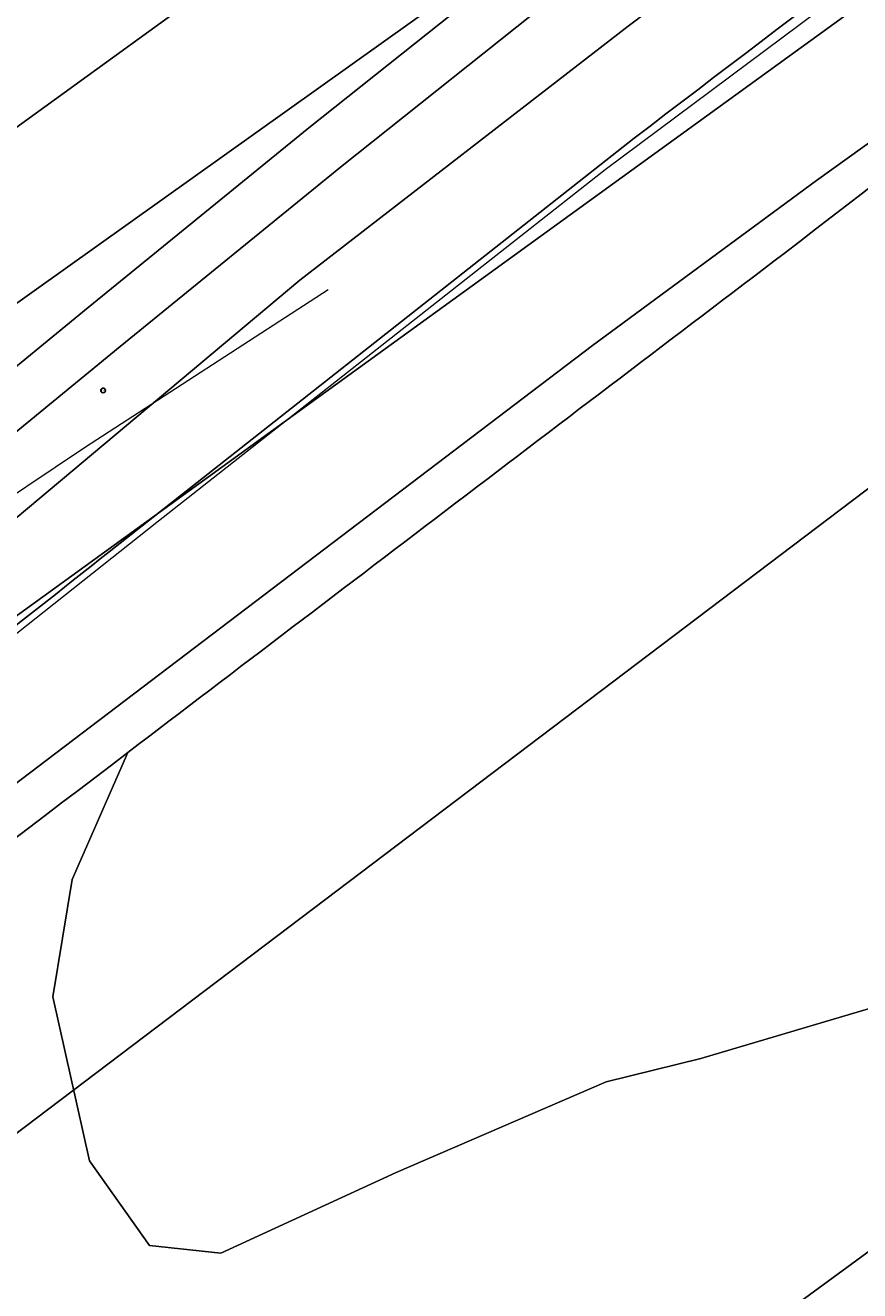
# Model space of a CAD drawing. Header units: metres. Extents: x 237319 to 238937, y 510065 to 511489.
# Tile 17 of 176: x 237830 to 237856, y 510716 to 510756. Entities that reach past the tile are written whole.
import ezdxf
from ezdxf.enums import TextEntityAlignment as Align

# ---------------------------------------------------------------- set-up
doc = ezdxf.new("R2010")
doc.units = ezdxf.units.M
for name, color, linetype, lineweight in [('B-WE-FV-GELEIDING_WILDRASTER-G', 252, 'Continuous', 18), ('B-WE-GR-BEPLANTING_CULTUUR_BOSPLANTSOEN-GV', 252, 'Continuous', 18), ('B-WE-GR-GROENVOORZIENING-GV', 252, 'Continuous', 18), ('B-WE-IE-MEUBILAIR-S', 252, 'Continuous', 25), ('B-WE-IE-MEUBILAIR_WEGMEUBILAIR-G', 252, 'Continuous', 18), ('B-WE-KG-GRENS_PERCEEL-GV', 252, 'Continuous', 18), ('B-WE-OG-TERREIN_BEGROEID-GV', 252, 'Continuous', 18), ('B-WE-VH-GESLOTENVERHARDING-GV', 252, 'Continuous', 18), ('B-WE-VH-GESLOTENVERHARDING_ASFALT-GV', 252, 'Continuous', 18), ('B-WE-VH-HALFVERHARDING_GRASBETONSTEEN-GV', 252, 'Continuous', 18)]:
    doc.layers.add(name, color=color, linetype=linetype, lineweight=lineweight)
doc.styles.add('NLCS-ISO', font='isocpeur.ttf', dxfattribs={"height": 2.5})

# ---------------------------------------------------------------- blocks, each defined once
blk = doc.blocks.new('brk-2025')
at = {"layer": 'B-WE-KG-GRENS_PERCEEL-GV', "flags": 128}
for points in [[(237524.492, 510519.535), (237622.889, 510589.989), (237627.349, 510591.309), (237634.559, 510596.58), (237643.009, 510601.9), (237763.725, 510689.375), (238008.479, 510866.606), (238064.227, 510905.568)], [(238064.227, 510905.568), (238008.479, 510866.606), (237763.725, 510689.375), (237643.009, 510601.9), (237634.559, 510596.58), (237627.349, 510591.309), (237622.889, 510589.989), (237524.492, 510519.535)], [(237600.64, 510568.089), (237611.019, 510574.879), (237620.039, 510580.69), (237618.739, 510582.819), (237627.399, 510588.6), (237643.158, 510595.841), (237644.098, 510596.531), (237651.951, 510602.228), (237770.415, 510688.166), (237788.284, 510700.857), (237805.434, 510713.438), (237809.899, 510716.826), (237815.434, 510721.026), (237847.853, 510745.629), (237854.973, 510750.87), (237872.762, 510763.63), (237984.549, 510843.585), (238034.938, 510879.617)], [(238068.573, 510901.466), (237820.655, 510713.893), (237815.434, 510721.026), (237809.899, 510716.826), (237815.112, 510709.782), (237651.677, 510594.664)]]:
    blk.add_lwpolyline(points, dxfattribs=at)
blk.add_lwpolyline([(237815.434, 510721.026), (237820.655, 510713.893), (238068.573, 510901.466), (238067.104, 510902.853), (238049.697, 510889.958), (238034.938, 510879.617), (237984.549, 510843.585), (237872.762, 510763.63), (237854.973, 510750.87), (237847.853, 510745.629)], close=True, dxfattribs=at)
blk = doc.blocks.new('SIE-MEUBILAIR_PAAL_HECTOMETER-SO')
blk.add_circle((0, 0), 0.75)
at = {"style": 'NLCS-ISO'}
blk.add_text('hm', height=0.75, dxfattribs=at).set_placement((0.16, 0.07), align=Align.MIDDLE_CENTER)
blk = doc.blocks.new('bgt-2025')
at = {"layer": 'B-WE-FV-GELEIDING_WILDRASTER-G', "flags": 128}
blk.add_lwpolyline([(237812.869, 510725.086), (237815.671, 510725.496), (237834.072, 510740.066), (237848.256, 510751.215), (237880.259, 510775.12), (237913.844, 510799.376), (237955.01, 510829.107), (237996.84, 510859.265), (238036.375, 510887.867), (238076.613, 510916.966), (238119.207, 510947.7), (238159.527, 510976.75), (238195.224, 511002.572)], dxfattribs=at)
at = {"layer": 'B-WE-GR-BEPLANTING_CULTUUR_BOSPLANTSOEN-GV', "flags": 128}
blk.add_lwpolyline([(237833.105, 510732.715), (237831.338, 510728.685), (237830.726, 510724.953), (237831.889, 510719.754), (237833.787, 510717.063), (237836.051, 510716.818), (237841.621, 510719.387), (237848.293, 510722.262), (237851.292, 510722.996), (237857.222, 510724.756), (237875.117, 510735.857), (237888.227, 510746.212), (237907.121, 510762.73), (237909.555, 510764.614), (237912.797, 510765.149), (237913.238, 510768.739), (237913.483, 510770.435)], dxfattribs=at)
at = {"layer": 'B-WE-GR-BEPLANTING_CULTUUR_BOSPLANTSOEN-GV'}
for points in [[(237869.903, 510760.76, 0.002548), (237853.941, 510748.55)], [(237853.941, 510748.55, 0.000231), (237833.105, 510732.715)]]:
    blk.add_lwpolyline(points, format="xyb", dxfattribs=at)
at = {"layer": 'B-WE-GR-GROENVOORZIENING-GV', "flags": 128}
for points in [[(237908.535, 510802.567), (237891.612, 510790.283), (237880.82, 510782.538), (237854.201, 510762.563), (237846.958, 510756.949), (237839.853, 510751.292), (237832.86, 510745.594), (237820.852, 510735.762), (237815.308, 510731.223), (237811.471, 510727.911), (237810.347, 510729), (237811.856, 510726.772), (237812.538, 510727.288), (237813.495, 510726.005), (237814.49, 510726.27), (237815.247, 510727.15), (237819.021, 510730.74), (237826.105, 510737.27), (237838.562, 510747.7), (237848.994, 510755.76), (237863.406, 510766.64), (237878.824, 510777.75), (237898.34, 510791.74), (237912.415, 510801.726)], [(237912.415, 510801.726), (237898.34, 510791.74), (237878.824, 510777.75), (237863.406, 510766.64), (237848.994, 510755.76), (237838.562, 510747.7), (237826.105, 510737.27), (237819.021, 510730.74), (237815.247, 510727.15), (237814.49, 510726.27), (237813.495, 510726.005), (237814.339, 510724.697)], [(237832.507, 510739.078), (237849.181, 510752.208)]]:
    blk.add_lwpolyline(points, dxfattribs=at)
at = {"layer": 'B-WE-GR-GROENVOORZIENING-GV'}
for points in [[(237849.181, 510752.208, -0.003982), (237865.391, 510764.409)], [(237814.339, 510724.697, -0.000398), (237832.507, 510739.078)]]:
    blk.add_lwpolyline(points, format="xyb", dxfattribs=at)
at = {"layer": 'B-WE-IE-MEUBILAIR_WEGMEUBILAIR-G', "flags": 128}
blk.add_lwpolyline([(237839.46, 510747.394), (237831.723, 510742.386), (237828.026, 510739.905), (237820.732, 510734.667), (237810.789, 510727.52), (237804.917, 510723.223), (237802.539, 510721.461), (237795.405, 510715.859), (237786.056, 510708.418), (237775.684, 510700.124), (237763.692, 510690.785), (237752.609, 510682.602)], dxfattribs=at)
at = {"layer": 'B-WE-OG-TERREIN_BEGROEID-GV', "flags": 128}
for points in [[(237912.308, 510762.344), (237912.797, 510765.149), (237909.555, 510764.614), (237907.121, 510762.73), (237888.227, 510746.212), (237875.117, 510735.857), (237857.222, 510724.756), (237851.292, 510722.996), (237848.293, 510722.262), (237841.621, 510719.387), (237836.051, 510716.818), (237833.787, 510717.063), (237831.889, 510719.754), (237830.726, 510724.953), (237831.338, 510728.685), (237833.105, 510732.715)], [(237837.264, 510702.717), (237842.279, 510706.415), (237851.859, 510713.382), (237883.944, 510736.879), (237907.88, 510754.352)], [(237849.181, 510752.208), (237832.507, 510739.078)]]:
    blk.add_lwpolyline(points, dxfattribs=at)
at = {"layer": 'B-WE-OG-TERREIN_BEGROEID-GV'}
for points in [[(237865.391, 510764.409, 0.003982), (237849.181, 510752.208)], [(237853.941, 510748.55, -0.002548), (237869.903, 510760.76)], [(237833.105, 510732.715, -0.000231), (237853.941, 510748.55)], [(237832.507, 510739.078, 0.000398), (237814.339, 510724.697)], [(237833.105, 510732.715, 0.000586), (237816.283, 510719.853)], [(237816.283, 510719.853, -0.000586), (237833.105, 510732.715)]]:
    blk.add_lwpolyline(points, format="xyb", dxfattribs=at)
at = {"layer": 'B-WE-VH-GESLOTENVERHARDING-GV', "flags": 128}
blk.add_lwpolyline([(237907.88, 510754.352), (237883.944, 510736.879), (237851.859, 510713.382), (237842.279, 510706.415), (237837.264, 510702.717)], dxfattribs=at)
at = {"layer": 'B-WE-VH-GESLOTENVERHARDING_ASFALT-GV', "flags": 128}
for points in [[(237776.008, 510714.154), (237799.373, 510730.839), (237799.439, 510730.749), (237799.745, 510730.971), (237800.061, 510731.2), (237800.512, 510731.527), (237803.201, 510733.473), (237803.343, 510733.576), (237804.972, 510734.755), (237805.11, 510734.855), (237805.457, 510735.106), (237876.741, 510786.72), (237874.15, 510790.222), (237872.736, 510789.207), (237848.781, 510772.474), (237838.334, 510765.383), (237825.14, 510755.804), (237812.752, 510746.851), (237803.066, 510739.869), (237802.719, 510739.855), (237802.51, 510739.703), (237795.831, 510734.867)], [(237808.011, 510731.616), (237853.231, 510763.835), (237879.235, 510783.349), (237876.741, 510786.72), (237805.457, 510735.106)], [(237819.839, 510737), (237831.848, 510746.833), (237838.849, 510752.538), (237845.97, 510758.207), (237853.231, 510763.835), (237808.011, 510731.616)]]:
    blk.add_lwpolyline(points, dxfattribs=at)
at = {"layer": 'B-WE-VH-HALFVERHARDING_GRASBETONSTEEN-GV', "flags": 128}
blk.add_lwpolyline([(237907.597, 510803.863), (237890.676, 510791.58), (237879.873, 510783.828), (237879.235, 510783.349), (237853.231, 510763.835), (237845.97, 510758.207), (237838.849, 510752.538), (237831.848, 510746.833), (237819.839, 510737), (237814.278, 510732.448), (237810.347, 510729), (237811.471, 510727.911), (237815.308, 510731.223), (237820.852, 510735.762), (237832.86, 510745.594), (237839.853, 510751.292), (237846.958, 510756.949), (237854.201, 510762.563), (237880.82, 510782.538), (237891.612, 510790.283), (237908.535, 510802.567)], dxfattribs=at)
at = {"layer": 'B-WE-IE-MEUBILAIR-S', "xscale": 0.1, "yscale": 0.1, "zscale": 0.1}
blk.add_blockref('SIE-MEUBILAIR_PAAL_HECTOMETER-SO', (237832.319, 510744.203), dxfattribs=at)
at = {"layer": 'B-WE-KG-GRENS_PERCEEL-GV'}
blk.add_blockref('brk-2025', (0, 0), dxfattribs=at)

msp = doc.modelspace()

# ---------------------------------------------------------------- block references
at = {"layer": 'B-WE-FV-GELEIDING_WILDRASTER-G'}
msp.add_blockref('bgt-2025', (0, 0), dxfattribs=at)

doc.saveas('drawing.dxf')
